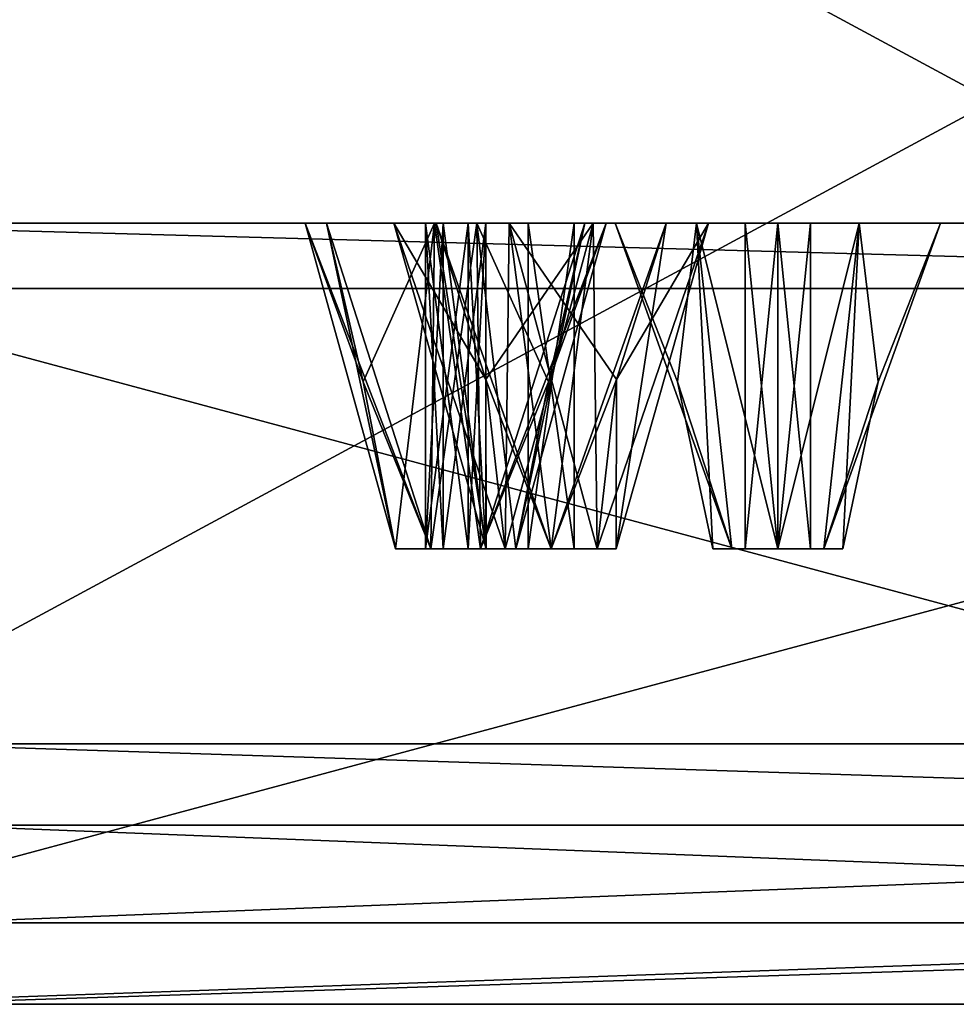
# Model space of a CAD drawing. Header units: millimetres. Extents: x -112 to 112, y -106 to 1587.
# Tile 151 of 158: x 53 to 68, y 1377 to 1392. Entities that reach past the tile are written whole.
import ezdxf

# ---------------------------------------------------------------- set-up
doc = ezdxf.new("R2010")
doc.units = ezdxf.units.MM
doc.header["$LTSCALE"] = 65.185185
for name, color, linetype in [('1348', 7, 'CONTINUOUS'), ('1349', 7, 'CONTINUOUS'), ('1350', 7, 'CONTINUOUS'), ('1351', 7, 'CONTINUOUS'), ('1352', 7, 'CONTINUOUS'), ('1353', 7, 'CONTINUOUS'), ('1355', 7, 'CONTINUOUS'), ('1356', 7, 'CONTINUOUS'), ('1357', 7, 'CONTINUOUS'), ('1362', 7, 'CONTINUOUS'), ('1363', 7, 'CONTINUOUS'), ('1364', 7, 'CONTINUOUS'), ('1365', 7, 'CONTINUOUS'), ('1366', 7, 'CONTINUOUS'), ('1367', 7, 'CONTINUOUS'), ('1453', 7, 'CONTINUOUS'), ('1454', 7, 'CONTINUOUS'), ('1455', 7, 'CONTINUOUS'), ('1456', 7, 'CONTINUOUS'), ('1457', 7, 'CONTINUOUS'), ('1493', 7, 'CONTINUOUS'), ('1494', 7, 'CONTINUOUS'), ('1495', 7, 'CONTINUOUS'), ('1496', 7, 'CONTINUOUS'), ('1497', 7, 'CONTINUOUS'), ('1708', 7, 'CONTINUOUS'), ('1709', 7, 'CONTINUOUS'), ('1710', 7, 'CONTINUOUS'), ('1711', 7, 'CONTINUOUS'), ('1712', 7, 'CONTINUOUS'), ('1713', 7, 'CONTINUOUS'), ('1714', 7, 'CONTINUOUS'), ('1715', 7, 'CONTINUOUS'), ('1716', 7, 'CONTINUOUS'), ('1717', 7, 'CONTINUOUS'), ('1718', 7, 'CONTINUOUS'), ('1719', 7, 'CONTINUOUS'), ('1720', 7, 'CONTINUOUS'), ('1721', 7, 'CONTINUOUS'), ('1722', 7, 'CONTINUOUS'), ('1757', 7, 'CONTINUOUS'), ('1758', 7, 'CONTINUOUS'), ('1834', 7, 'CONTINUOUS'), ('1835', 7, 'CONTINUOUS'), ('1836', 7, 'CONTINUOUS'), ('1837', 7, 'CONTINUOUS'), ('1838', 7, 'CONTINUOUS')]:
    doc.layers.add(name, color=color, linetype=linetype)

msp = doc.modelspace()

# ---------------------------------------------------------------- linework, layer by layer
at = {"layer": '1348', "linetype": 'CONTINUOUS'}
for points in [[(50, 1381.2, 386.603), (86.603, 1381.2, 350), (50, 1400.957, 386.603), (50, 1381.2, 386.603)], [(50, 1400.957, 386.603), (86.603, 1381.2, 350), (86.603, 1400.957, 350), (50, 1400.957, 386.603)]]:
    msp.add_3dface(points, dxfattribs=at)
at = {"layer": '1349', "linetype": 'CONTINUOUS'}
for points in [[(86.603, 1381.2, 350), (50, 1381.2, 386.603), (88.986, 1381.2, 351.371), (86.603, 1381.2, 350)], [(88.986, 1381.2, 351.371), (50, 1381.2, 386.603), (51.377, 1381.2, 388.983), (88.986, 1381.2, 351.371)], [(88.986, 1381.2, 248.629), (51.377, 1381.2, 211.017), (50, 1381.2, 213.397), (88.986, 1381.2, 248.629)], [(86.603, 1381.2, 250), (88.986, 1381.2, 248.629), (50, 1381.2, 213.397), (86.603, 1381.2, 250)]]:
    msp.add_3dface(points, dxfattribs=at)
at = {"layer": '1350', "linetype": 'CONTINUOUS'}
for points in [[(52, 1378.45, 390.067), (90.067, 1378.45, 352), (52, 1379.95, 390.067), (52, 1378.45, 390.067)], [(52, 1379.95, 390.067), (90.067, 1378.45, 352), (90.067, 1379.95, 352), (52, 1379.95, 390.067)]]:
    msp.add_3dface(points, dxfattribs=at)
at = {"layer": '1351', "linetype": 'CONTINUOUS'}
for points in [[(88.986, 1377.2, 351.371), (51.377, 1377.2, 388.983), (50.127, 1377.2, 386.818), (88.986, 1377.2, 351.371)], [(86.821, 1377.2, 350.121), (88.986, 1377.2, 351.371), (50.127, 1377.2, 386.818), (86.821, 1377.2, 350.121)], [(51.377, 1377.2, 211.017), (88.986, 1377.2, 248.629), (50.127, 1377.2, 213.182), (51.377, 1377.2, 211.017)], [(50.127, 1377.2, 213.182), (88.986, 1377.2, 248.629), (86.821, 1377.2, 249.879), (50.127, 1377.2, 213.182)]]:
    msp.add_3dface(points, dxfattribs=at)
at = {"layer": '1352', "linetype": 'CONTINUOUS'}
for points in [[(85.737, 1378.45, 349.5), (49.5, 1378.45, 385.737), (85.737, 1388.2, 349.5), (85.737, 1378.45, 349.5)], [(85.737, 1388.2, 349.5), (49.5, 1378.45, 385.737), (49.5, 1388.2, 385.737), (85.737, 1388.2, 349.5)]]:
    msp.add_3dface(points, dxfattribs=at)
at = {"layer": '1353', "linetype": 'CONTINUOUS'}
for points in [[(49.002, 1389.2, 215.131), (84.873, 1389.2, 251.004), (49.724, 1389.2, 225.583), (49.002, 1389.2, 215.131)], [(84.873, 1389.2, 348.996), (49.002, 1389.2, 384.869), (74.417, 1389.2, 349.724), (84.873, 1389.2, 348.996)], [(58.069, 1389.2, 326.396), (49.002, 1389.2, 384.869), (50.829, 1389.2, 372.174), (58.069, 1389.2, 326.396)], [(49.002, 1389.2, 384.869), (58.069, 1389.2, 326.396), (59.103, 1389.2, 362.165), (49.002, 1389.2, 384.869)], [(63.286, 1389.2, 363.286), (49.002, 1389.2, 384.869), (60.871, 1389.2, 363.933), (63.286, 1389.2, 363.286)], [(49.002, 1389.2, 384.869), (63.286, 1389.2, 363.286), (72.174, 1389.2, 350.829), (49.002, 1389.2, 384.869)], [(60.871, 1389.2, 363.933), (49.002, 1389.2, 384.869), (59.103, 1389.2, 362.165), (60.871, 1389.2, 363.933)], [(74.417, 1389.2, 349.724), (49.002, 1389.2, 384.869), (72.174, 1389.2, 350.829), (74.417, 1389.2, 349.724)], [(49.724, 1389.2, 225.583), (84.873, 1389.2, 251.004), (50.829, 1389.2, 227.826), (49.724, 1389.2, 225.583)], [(84.873, 1389.2, 251.004), (63.286, 1389.2, 236.714), (50.829, 1389.2, 227.826), (84.873, 1389.2, 251.004)], [(57.742, 1389.2, 323.918), (58.069, 1389.2, 326.396), (50.829, 1389.2, 372.174), (57.742, 1389.2, 323.918)], [(57.742, 1389.2, 276.082), (57.742, 1389.2, 323.918), (50.829, 1389.2, 372.174), (57.742, 1389.2, 276.082)], [(57.742, 1389.2, 276.082), (50.829, 1389.2, 372.174), (59.103, 1389.2, 237.835), (57.742, 1389.2, 276.082)], [(59.103, 1389.2, 237.835), (50.829, 1389.2, 372.174), (50.829, 1389.2, 227.826), (59.103, 1389.2, 237.835)], [(63.286, 1389.2, 236.714), (60.871, 1389.2, 236.067), (50.829, 1389.2, 227.826), (63.286, 1389.2, 236.714)], [(60.871, 1389.2, 236.067), (59.103, 1389.2, 237.835), (50.829, 1389.2, 227.826), (60.871, 1389.2, 236.067)], [(59.726, 1389.2, 322.396), (57.742, 1389.2, 323.918), (59.726, 1389.2, 277.604), (59.726, 1389.2, 322.396)], [(59.726, 1389.2, 277.604), (57.742, 1389.2, 323.918), (57.742, 1389.2, 276.082), (59.726, 1389.2, 277.604)], [(58.069, 1389.2, 273.604), (57.742, 1389.2, 276.082), (59.103, 1389.2, 237.835), (58.069, 1389.2, 273.604)], [(58.069, 1389.2, 326.396), (60.378, 1389.2, 327.353), (59.103, 1389.2, 362.165), (58.069, 1389.2, 326.396)], [(60.378, 1389.2, 272.647), (58.069, 1389.2, 273.604), (59.751, 1389.2, 240.249), (60.378, 1389.2, 272.647)], [(59.751, 1389.2, 240.249), (58.069, 1389.2, 273.604), (59.103, 1389.2, 237.835), (59.751, 1389.2, 240.249)], [(59.103, 1389.2, 362.165), (60.378, 1389.2, 327.353), (59.751, 1389.2, 359.751), (59.103, 1389.2, 362.165)], [(62.036, 1389.2, 323.353), (59.726, 1389.2, 322.396), (62.036, 1389.2, 276.647), (62.036, 1389.2, 323.353)], [(62.036, 1389.2, 276.647), (59.726, 1389.2, 322.396), (59.726, 1389.2, 277.604), (62.036, 1389.2, 276.647)], [(59.751, 1389.2, 359.751), (60.378, 1389.2, 327.353), (62.165, 1389.2, 359.103), (59.751, 1389.2, 359.751)], [(62.165, 1389.2, 240.897), (60.378, 1389.2, 272.647), (59.751, 1389.2, 240.249), (62.165, 1389.2, 240.897)], [(60.378, 1389.2, 327.353), (62.362, 1389.2, 325.831), (62.165, 1389.2, 359.103), (60.378, 1389.2, 327.353)], [(62.362, 1389.2, 274.169), (60.378, 1389.2, 272.647), (62.165, 1389.2, 240.897), (62.362, 1389.2, 274.169)], [(62.362, 1389.2, 325.831), (62.036, 1389.2, 323.353), (62.362, 1389.2, 274.169), (62.362, 1389.2, 325.831)], [(62.362, 1389.2, 274.169), (62.036, 1389.2, 323.353), (62.036, 1389.2, 276.647), (62.362, 1389.2, 274.169)], [(62.362, 1389.2, 325.831), (63.75, 1389.2, 302.165), (62.165, 1389.2, 359.103), (62.362, 1389.2, 325.831)], [(62.165, 1389.2, 359.103), (63.75, 1389.2, 302.165), (63.933, 1389.2, 360.871), (62.165, 1389.2, 359.103)], [(63.933, 1389.2, 239.129), (62.362, 1389.2, 274.169), (62.165, 1389.2, 240.897), (63.933, 1389.2, 239.129)], [(63.75, 1389.2, 302.165), (62.362, 1389.2, 325.831), (62.5, 1389.2, 300), (63.75, 1389.2, 302.165)], [(62.5, 1389.2, 300), (62.362, 1389.2, 325.831), (62.362, 1389.2, 274.169), (62.5, 1389.2, 300)], [(62.5, 1389.2, 300), (62.362, 1389.2, 274.169), (63.933, 1389.2, 239.129), (62.5, 1389.2, 300)], [(63.75, 1389.2, 297.835), (62.5, 1389.2, 300), (63.933, 1389.2, 239.129), (63.75, 1389.2, 297.835)], [(63.286, 1389.2, 236.714), (84.873, 1389.2, 251.004), (63.933, 1389.2, 239.129), (63.286, 1389.2, 236.714)], [(63.286, 1389.2, 363.286), (63.933, 1389.2, 360.871), (70.096, 1389.2, 349.44), (63.286, 1389.2, 363.286)], [(72.174, 1389.2, 350.829), (63.286, 1389.2, 363.286), (70.096, 1389.2, 349.44), (72.174, 1389.2, 350.829)], [(63.75, 1389.2, 302.165), (66.25, 1389.2, 302.165), (63.933, 1389.2, 360.871), (63.75, 1389.2, 302.165)], [(66.25, 1389.2, 297.835), (63.75, 1389.2, 297.835), (63.933, 1389.2, 239.129), (66.25, 1389.2, 297.835)], [(84.873, 1389.2, 251.004), (72.174, 1389.2, 249.171), (63.933, 1389.2, 239.129), (84.873, 1389.2, 251.004)], [(66.25, 1389.2, 302.165), (67.5, 1389.2, 300), (63.933, 1389.2, 360.871), (66.25, 1389.2, 302.165)], [(63.933, 1389.2, 360.871), (67.5, 1389.2, 300), (70.096, 1389.2, 349.44), (63.933, 1389.2, 360.871)], [(70.096, 1389.2, 250.56), (66.25, 1389.2, 297.835), (63.933, 1389.2, 239.129), (70.096, 1389.2, 250.56)], [(72.174, 1389.2, 249.171), (70.096, 1389.2, 250.56), (63.933, 1389.2, 239.129), (72.174, 1389.2, 249.171)], [(67.5, 1389.2, 300), (66.25, 1389.2, 297.835), (70.096, 1389.2, 250.56), (67.5, 1389.2, 300)], [(70.096, 1389.2, 349.44), (67.5, 1389.2, 300), (70.096, 1389.2, 250.56), (70.096, 1389.2, 349.44)]]:
    msp.add_3dface(points, dxfattribs=at)
at = {"layer": '1355', "linetype": 'CONTINUOUS'}
for points in [[(86.603, 1381.2, 250), (50, 1381.2, 213.397), (86.603, 1400.957, 250), (86.603, 1381.2, 250)], [(86.603, 1400.957, 250), (50, 1381.2, 213.397), (50, 1400.957, 213.397), (86.603, 1400.957, 250)]]:
    msp.add_3dface(points, dxfattribs=at)
at = {"layer": '1356', "linetype": 'CONTINUOUS'}
for points in [[(90.067, 1378.45, 248), (52, 1378.45, 209.933), (90.067, 1379.95, 248), (90.067, 1378.45, 248)], [(90.067, 1379.95, 248), (52, 1378.45, 209.933), (52, 1379.95, 209.933), (90.067, 1379.95, 248)]]:
    msp.add_3dface(points, dxfattribs=at)
at = {"layer": '1357', "linetype": 'CONTINUOUS'}
for points in [[(49.5, 1378.45, 214.263), (85.737, 1378.45, 250.5), (49.5, 1388.2, 214.263), (49.5, 1378.45, 214.263)], [(49.5, 1388.2, 214.263), (85.737, 1378.45, 250.5), (85.737, 1388.2, 250.5), (49.5, 1388.2, 214.263)]]:
    msp.add_3dface(points, dxfattribs=at)
at = {"layer": '1362', "linetype": 'CONTINUOUS'}
for points in [[(88.986, 1381.2, 351.371), (51.377, 1381.2, 388.983), (90.067, 1379.95, 352), (88.986, 1381.2, 351.371)], [(51.377, 1381.2, 388.983), (52, 1379.95, 390.067), (90.067, 1379.95, 352), (51.377, 1381.2, 388.983)]]:
    msp.add_3dface(points, dxfattribs=at)
at = {"layer": '1363', "linetype": 'CONTINUOUS'}
for points in [[(51.377, 1381.2, 211.017), (88.986, 1381.2, 248.629), (90.067, 1379.95, 248), (51.377, 1381.2, 211.017)], [(51.377, 1381.2, 211.017), (90.067, 1379.95, 248), (52, 1379.95, 209.933), (51.377, 1381.2, 211.017)]]:
    msp.add_3dface(points, dxfattribs=at)
at = {"layer": '1364', "linetype": 'CONTINUOUS'}
for points in [[(90.067, 1378.45, 352), (52, 1378.45, 390.067), (51.377, 1377.2, 388.983), (90.067, 1378.45, 352)], [(90.067, 1378.45, 352), (51.377, 1377.2, 388.983), (88.986, 1377.2, 351.371), (90.067, 1378.45, 352)]]:
    msp.add_3dface(points, dxfattribs=at)
at = {"layer": '1365', "linetype": 'CONTINUOUS'}
for points in [[(88.986, 1377.2, 248.629), (51.377, 1377.2, 211.017), (90.067, 1378.45, 248), (88.986, 1377.2, 248.629)], [(51.377, 1377.2, 211.017), (52, 1378.45, 209.933), (90.067, 1378.45, 248), (51.377, 1377.2, 211.017)]]:
    msp.add_3dface(points, dxfattribs=at)
at = {"layer": '1366', "linetype": 'CONTINUOUS'}
for points in [[(50.127, 1377.2, 386.818), (49.5, 1378.45, 385.737), (85.737, 1378.45, 349.5), (50.127, 1377.2, 386.818)], [(86.821, 1377.2, 350.121), (50.127, 1377.2, 386.818), (85.737, 1378.45, 349.5), (86.821, 1377.2, 350.121)]]:
    msp.add_3dface(points, dxfattribs=at)
at = {"layer": '1367', "linetype": 'CONTINUOUS'}
for points in [[(50.127, 1377.2, 213.182), (85.737, 1378.45, 250.5), (49.5, 1378.45, 214.263), (50.127, 1377.2, 213.182)], [(50.127, 1377.2, 213.182), (86.821, 1377.2, 249.879), (85.737, 1378.45, 250.5), (50.127, 1377.2, 213.182)]]:
    msp.add_3dface(points, dxfattribs=at)
at = {"layer": '1453', "linetype": 'CONTINUOUS'}
for points in [[(59.751, 1389.2, 359.751), (62.165, 1389.2, 359.103), (60.516, 1386.8, 360.516), (59.751, 1389.2, 359.751)], [(60.516, 1386.8, 360.516), (62.165, 1389.2, 359.103), (60.811, 1384.2, 360.811), (60.516, 1386.8, 360.516)], [(60.811, 1384.2, 360.811), (62.165, 1389.2, 359.103), (61.518, 1384.2, 360.518), (60.811, 1384.2, 360.811)], [(61.518, 1384.2, 360.518), (62.165, 1389.2, 359.103), (62.225, 1384.2, 360.811), (61.518, 1384.2, 360.518)], [(62.165, 1389.2, 359.103), (63.933, 1389.2, 360.871), (62.225, 1384.2, 360.811), (62.165, 1389.2, 359.103)], [(62.225, 1384.2, 360.811), (63.933, 1389.2, 360.871), (62.518, 1384.2, 361.518), (62.225, 1384.2, 360.811)], [(63.933, 1389.2, 360.871), (63.286, 1389.2, 363.286), (62.518, 1384.2, 361.518), (63.933, 1389.2, 360.871)], [(62.518, 1384.2, 361.518), (63.286, 1389.2, 363.286), (62.521, 1386.8, 362.521), (62.518, 1384.2, 361.518)], [(62.225, 1384.2, 362.225), (62.518, 1384.2, 361.518), (62.521, 1386.8, 362.521), (62.225, 1384.2, 362.225)]]:
    msp.add_3dface(points, dxfattribs=at)
at = {"layer": '1454', "linetype": 'CONTINUOUS'}
for points in [[(60.518, 1384.2, 361.518), (60.811, 1384.2, 360.811), (61.165, 1384.2, 361.872), (60.518, 1384.2, 361.518)], [(60.811, 1384.2, 362.225), (60.518, 1384.2, 361.518), (61.518, 1384.2, 362.518), (60.811, 1384.2, 362.225)], [(61.518, 1384.2, 362.518), (60.518, 1384.2, 361.518), (61.165, 1384.2, 361.872), (61.518, 1384.2, 362.518)], [(60.811, 1384.2, 360.811), (61.518, 1384.2, 360.518), (61.165, 1384.2, 361.165), (60.811, 1384.2, 360.811)], [(61.165, 1384.2, 361.872), (60.811, 1384.2, 360.811), (61.165, 1384.2, 361.165), (61.165, 1384.2, 361.872)], [(61.165, 1384.2, 361.165), (61.518, 1384.2, 360.518), (61.872, 1384.2, 361.165), (61.165, 1384.2, 361.165)], [(61.872, 1384.2, 361.872), (61.518, 1384.2, 362.518), (61.165, 1384.2, 361.872), (61.872, 1384.2, 361.872)], [(61.518, 1384.2, 360.518), (62.225, 1384.2, 360.811), (62.518, 1384.2, 361.518), (61.518, 1384.2, 360.518)], [(61.518, 1384.2, 360.518), (62.518, 1384.2, 361.518), (61.872, 1384.2, 361.165), (61.518, 1384.2, 360.518)], [(62.225, 1384.2, 362.225), (61.518, 1384.2, 362.518), (61.872, 1384.2, 361.872), (62.225, 1384.2, 362.225)], [(62.518, 1384.2, 361.518), (62.225, 1384.2, 362.225), (61.872, 1384.2, 361.165), (62.518, 1384.2, 361.518)], [(62.225, 1384.2, 362.225), (61.872, 1384.2, 361.872), (61.872, 1384.2, 361.165), (62.225, 1384.2, 362.225)]]:
    msp.add_3dface(points, dxfattribs=at)
at = {"layer": '1455', "linetype": 'CONTINUOUS'}
for points in [[(61.165, 1384.2, 361.165), (61.872, 1384.2, 361.165), (61.165, 1389.2, 361.165), (61.165, 1384.2, 361.165)], [(61.165, 1389.2, 361.165), (61.872, 1384.2, 361.165), (61.872, 1389.2, 361.165), (61.165, 1389.2, 361.165)], [(61.872, 1384.2, 361.165), (61.872, 1384.2, 361.872), (61.872, 1389.2, 361.165), (61.872, 1384.2, 361.165)], [(61.872, 1384.2, 361.872), (61.872, 1389.2, 361.872), (61.872, 1389.2, 361.165), (61.872, 1384.2, 361.872)]]:
    msp.add_3dface(points, dxfattribs=at)
at = {"layer": '1456', "linetype": 'CONTINUOUS'}
for points in [[(60.871, 1389.2, 363.933), (59.103, 1389.2, 362.165), (60.811, 1384.2, 362.225), (60.871, 1389.2, 363.933)], [(59.103, 1389.2, 362.165), (59.751, 1389.2, 359.751), (60.518, 1384.2, 361.518), (59.103, 1389.2, 362.165)], [(59.103, 1389.2, 362.165), (60.518, 1384.2, 361.518), (60.811, 1384.2, 362.225), (59.103, 1389.2, 362.165)], [(59.751, 1389.2, 359.751), (60.516, 1386.8, 360.516), (60.518, 1384.2, 361.518), (59.751, 1389.2, 359.751)], [(60.871, 1389.2, 363.933), (60.811, 1384.2, 362.225), (61.518, 1384.2, 362.518), (60.871, 1389.2, 363.933)], [(63.286, 1389.2, 363.286), (60.871, 1389.2, 363.933), (62.521, 1386.8, 362.521), (63.286, 1389.2, 363.286)], [(60.871, 1389.2, 363.933), (62.225, 1384.2, 362.225), (62.521, 1386.8, 362.521), (60.871, 1389.2, 363.933)], [(62.225, 1384.2, 362.225), (60.871, 1389.2, 363.933), (61.518, 1384.2, 362.518), (62.225, 1384.2, 362.225)], [(60.516, 1386.8, 360.516), (60.811, 1384.2, 360.811), (60.518, 1384.2, 361.518), (60.516, 1386.8, 360.516)]]:
    msp.add_3dface(points, dxfattribs=at)
at = {"layer": '1457', "linetype": 'CONTINUOUS'}
for points in [[(61.872, 1384.2, 361.872), (61.165, 1384.2, 361.872), (61.872, 1389.2, 361.872), (61.872, 1384.2, 361.872)], [(61.165, 1384.2, 361.872), (61.165, 1384.2, 361.165), (61.165, 1389.2, 361.872), (61.165, 1384.2, 361.872)], [(61.872, 1389.2, 361.872), (61.165, 1384.2, 361.872), (61.165, 1389.2, 361.872), (61.872, 1389.2, 361.872)], [(61.165, 1384.2, 361.165), (61.165, 1389.2, 361.165), (61.165, 1389.2, 361.872), (61.165, 1384.2, 361.165)]]:
    msp.add_3dface(points, dxfattribs=at)
at = {"layer": '1493', "linetype": 'CONTINUOUS'}
for points in [[(59.751, 1389.2, 240.249), (59.103, 1389.2, 237.835), (60.516, 1386.8, 239.484), (59.751, 1389.2, 240.249)], [(59.103, 1389.2, 237.835), (60.871, 1389.2, 236.067), (60.811, 1384.2, 237.775), (59.103, 1389.2, 237.835)], [(60.516, 1386.8, 239.484), (59.103, 1389.2, 237.835), (60.811, 1384.2, 239.189), (60.516, 1386.8, 239.484)], [(60.811, 1384.2, 239.189), (59.103, 1389.2, 237.835), (60.518, 1384.2, 238.482), (60.811, 1384.2, 239.189)], [(60.518, 1384.2, 238.482), (59.103, 1389.2, 237.835), (60.811, 1384.2, 237.775), (60.518, 1384.2, 238.482)], [(60.811, 1384.2, 237.775), (60.871, 1389.2, 236.067), (61.518, 1384.2, 237.482), (60.811, 1384.2, 237.775)], [(60.871, 1389.2, 236.067), (63.286, 1389.2, 236.714), (61.518, 1384.2, 237.482), (60.871, 1389.2, 236.067)], [(61.518, 1384.2, 237.482), (63.286, 1389.2, 236.714), (62.521, 1386.8, 237.479), (61.518, 1384.2, 237.482)], [(62.225, 1384.2, 237.775), (61.518, 1384.2, 237.482), (62.521, 1386.8, 237.479), (62.225, 1384.2, 237.775)]]:
    msp.add_3dface(points, dxfattribs=at)
at = {"layer": '1494', "linetype": 'CONTINUOUS'}
for points in [[(60.811, 1384.2, 239.189), (60.518, 1384.2, 238.482), (61.165, 1384.2, 238.835), (60.811, 1384.2, 239.189)], [(60.518, 1384.2, 238.482), (60.811, 1384.2, 237.775), (61.518, 1384.2, 237.482), (60.518, 1384.2, 238.482)], [(60.518, 1384.2, 238.482), (61.518, 1384.2, 237.482), (61.165, 1384.2, 238.128), (60.518, 1384.2, 238.482)], [(61.165, 1384.2, 238.835), (60.518, 1384.2, 238.482), (61.165, 1384.2, 238.128), (61.165, 1384.2, 238.835)], [(61.518, 1384.2, 239.482), (60.811, 1384.2, 239.189), (61.872, 1384.2, 238.835), (61.518, 1384.2, 239.482)], [(61.872, 1384.2, 238.835), (60.811, 1384.2, 239.189), (61.165, 1384.2, 238.835), (61.872, 1384.2, 238.835)], [(61.518, 1384.2, 237.482), (62.225, 1384.2, 237.775), (61.165, 1384.2, 238.128), (61.518, 1384.2, 237.482)], [(62.225, 1384.2, 237.775), (61.872, 1384.2, 238.128), (61.165, 1384.2, 238.128), (62.225, 1384.2, 237.775)], [(62.225, 1384.2, 239.189), (61.518, 1384.2, 239.482), (62.518, 1384.2, 238.482), (62.225, 1384.2, 239.189)], [(62.518, 1384.2, 238.482), (61.518, 1384.2, 239.482), (61.872, 1384.2, 238.835), (62.518, 1384.2, 238.482)], [(62.225, 1384.2, 237.775), (62.518, 1384.2, 238.482), (61.872, 1384.2, 238.128), (62.225, 1384.2, 237.775)], [(61.872, 1384.2, 238.128), (62.518, 1384.2, 238.482), (61.872, 1384.2, 238.835), (61.872, 1384.2, 238.128)]]:
    msp.add_3dface(points, dxfattribs=at)
at = {"layer": '1495', "linetype": 'CONTINUOUS'}
for points in [[(61.165, 1384.2, 238.128), (61.872, 1384.2, 238.128), (61.165, 1389.2, 238.128), (61.165, 1384.2, 238.128)], [(61.872, 1384.2, 238.128), (61.872, 1389.2, 238.128), (61.165, 1389.2, 238.128), (61.872, 1384.2, 238.128)], [(61.165, 1384.2, 238.835), (61.165, 1384.2, 238.128), (61.165, 1389.2, 238.835), (61.165, 1384.2, 238.835)], [(61.165, 1389.2, 238.835), (61.165, 1384.2, 238.128), (61.165, 1389.2, 238.128), (61.165, 1389.2, 238.835)]]:
    msp.add_3dface(points, dxfattribs=at)
at = {"layer": '1496', "linetype": 'CONTINUOUS'}
for points in [[(62.165, 1389.2, 240.897), (59.751, 1389.2, 240.249), (61.518, 1384.2, 239.482), (62.165, 1389.2, 240.897)], [(59.751, 1389.2, 240.249), (60.516, 1386.8, 239.484), (61.518, 1384.2, 239.482), (59.751, 1389.2, 240.249)], [(62.165, 1389.2, 240.897), (61.518, 1384.2, 239.482), (62.225, 1384.2, 239.189), (62.165, 1389.2, 240.897)], [(63.933, 1389.2, 239.129), (62.165, 1389.2, 240.897), (62.225, 1384.2, 239.189), (63.933, 1389.2, 239.129)], [(63.933, 1389.2, 239.129), (62.225, 1384.2, 237.775), (62.521, 1386.8, 237.479), (63.933, 1389.2, 239.129)], [(62.225, 1384.2, 237.775), (63.933, 1389.2, 239.129), (62.518, 1384.2, 238.482), (62.225, 1384.2, 237.775)], [(63.933, 1389.2, 239.129), (62.225, 1384.2, 239.189), (62.518, 1384.2, 238.482), (63.933, 1389.2, 239.129)], [(63.286, 1389.2, 236.714), (63.933, 1389.2, 239.129), (62.521, 1386.8, 237.479), (63.286, 1389.2, 236.714)], [(60.516, 1386.8, 239.484), (60.811, 1384.2, 239.189), (61.518, 1384.2, 239.482), (60.516, 1386.8, 239.484)]]:
    msp.add_3dface(points, dxfattribs=at)
at = {"layer": '1497', "linetype": 'CONTINUOUS'}
for points in [[(61.872, 1384.2, 238.835), (61.165, 1384.2, 238.835), (61.872, 1389.2, 238.835), (61.872, 1384.2, 238.835)], [(61.165, 1384.2, 238.835), (61.165, 1389.2, 238.835), (61.872, 1389.2, 238.835), (61.165, 1384.2, 238.835)], [(61.872, 1384.2, 238.128), (61.872, 1384.2, 238.835), (61.872, 1389.2, 238.128), (61.872, 1384.2, 238.128)], [(61.872, 1389.2, 238.128), (61.872, 1384.2, 238.835), (61.872, 1389.2, 238.835), (61.872, 1389.2, 238.128)]]:
    msp.add_3dface(points, dxfattribs=at)
at = {"layer": '1708', "linetype": 'CONTINUOUS'}
for points in [[(57.742, 1389.2, 323.918), (59.726, 1389.2, 322.396), (58.629, 1386.763, 324.285), (57.742, 1389.2, 323.918)], [(58.629, 1386.763, 324.285), (59.726, 1389.2, 322.396), (59.128, 1384.2, 324.492), (58.629, 1386.763, 324.285)], [(59.128, 1384.2, 324.492), (59.726, 1389.2, 322.396), (59.669, 1384.2, 323.951), (59.128, 1384.2, 324.492)], [(59.669, 1384.2, 323.951), (59.726, 1389.2, 322.396), (60.435, 1384.2, 323.951), (59.669, 1384.2, 323.951)], [(59.726, 1389.2, 322.396), (62.036, 1389.2, 323.353), (60.435, 1384.2, 323.951), (59.726, 1389.2, 322.396)], [(60.435, 1384.2, 323.951), (62.036, 1389.2, 323.353), (60.976, 1384.2, 324.492), (60.435, 1384.2, 323.951)], [(62.036, 1389.2, 323.353), (62.362, 1389.2, 325.831), (60.976, 1384.2, 324.492), (62.036, 1389.2, 323.353)], [(60.976, 1384.2, 324.492), (62.362, 1389.2, 325.831), (61.475, 1386.763, 325.464), (60.976, 1384.2, 324.492)], [(60.976, 1384.2, 325.257), (60.976, 1384.2, 324.492), (61.475, 1386.763, 325.464), (60.976, 1384.2, 325.257)]]:
    msp.add_3dface(points, dxfattribs=at)
at = {"layer": '1709', "linetype": 'CONTINUOUS'}
for points in [[(59.128, 1384.2, 324.492), (59.669, 1384.2, 323.951), (59.59, 1384.2, 324.683), (59.128, 1384.2, 324.492)], [(59.128, 1384.2, 325.257), (59.128, 1384.2, 324.492), (59.861, 1384.2, 325.336), (59.128, 1384.2, 325.257)], [(59.861, 1384.2, 325.336), (59.128, 1384.2, 324.492), (59.59, 1384.2, 324.683), (59.861, 1384.2, 325.336)], [(59.669, 1384.2, 325.798), (59.128, 1384.2, 325.257), (60.435, 1384.2, 325.798), (59.669, 1384.2, 325.798)], [(60.435, 1384.2, 325.798), (59.128, 1384.2, 325.257), (59.861, 1384.2, 325.336), (60.435, 1384.2, 325.798)], [(59.59, 1384.2, 324.683), (59.669, 1384.2, 323.951), (60.244, 1384.2, 324.412), (59.59, 1384.2, 324.683)], [(59.669, 1384.2, 323.951), (60.435, 1384.2, 323.951), (60.976, 1384.2, 324.492), (59.669, 1384.2, 323.951)], [(59.669, 1384.2, 323.951), (60.976, 1384.2, 324.492), (60.244, 1384.2, 324.412), (59.669, 1384.2, 323.951)], [(60.514, 1384.2, 325.066), (60.435, 1384.2, 325.798), (59.861, 1384.2, 325.336), (60.514, 1384.2, 325.066)], [(60.976, 1384.2, 324.492), (60.976, 1384.2, 325.257), (60.244, 1384.2, 324.412), (60.976, 1384.2, 324.492)], [(60.976, 1384.2, 325.257), (60.514, 1384.2, 325.066), (60.244, 1384.2, 324.412), (60.976, 1384.2, 325.257)], [(60.976, 1384.2, 325.257), (60.435, 1384.2, 325.798), (60.514, 1384.2, 325.066), (60.976, 1384.2, 325.257)]]:
    msp.add_3dface(points, dxfattribs=at)
at = {"layer": '1710', "linetype": 'CONTINUOUS'}
for points in [[(59.59, 1384.2, 324.683), (60.244, 1384.2, 324.412), (59.59, 1389.2, 324.683), (59.59, 1384.2, 324.683)], [(59.59, 1389.2, 324.683), (60.244, 1384.2, 324.412), (60.244, 1389.2, 324.412), (59.59, 1389.2, 324.683)], [(60.244, 1384.2, 324.412), (60.514, 1384.2, 325.066), (60.244, 1389.2, 324.412), (60.244, 1384.2, 324.412)], [(60.514, 1384.2, 325.066), (60.514, 1389.2, 325.066), (60.244, 1389.2, 324.412), (60.514, 1384.2, 325.066)]]:
    msp.add_3dface(points, dxfattribs=at)
at = {"layer": '1711', "linetype": 'CONTINUOUS'}
for points in [[(58.069, 1389.2, 326.396), (57.742, 1389.2, 323.918), (59.128, 1384.2, 325.257), (58.069, 1389.2, 326.396)], [(57.742, 1389.2, 323.918), (58.629, 1386.763, 324.285), (59.128, 1384.2, 325.257), (57.742, 1389.2, 323.918)], [(60.378, 1389.2, 327.353), (58.069, 1389.2, 326.396), (59.669, 1384.2, 325.798), (60.378, 1389.2, 327.353)], [(58.069, 1389.2, 326.396), (59.128, 1384.2, 325.257), (59.669, 1384.2, 325.798), (58.069, 1389.2, 326.396)], [(60.378, 1389.2, 327.353), (59.669, 1384.2, 325.798), (60.435, 1384.2, 325.798), (60.378, 1389.2, 327.353)], [(62.362, 1389.2, 325.831), (60.378, 1389.2, 327.353), (61.475, 1386.763, 325.464), (62.362, 1389.2, 325.831)], [(60.378, 1389.2, 327.353), (60.976, 1384.2, 325.257), (61.475, 1386.763, 325.464), (60.378, 1389.2, 327.353)], [(60.976, 1384.2, 325.257), (60.378, 1389.2, 327.353), (60.435, 1384.2, 325.798), (60.976, 1384.2, 325.257)], [(58.629, 1386.763, 324.285), (59.128, 1384.2, 324.492), (59.128, 1384.2, 325.257), (58.629, 1386.763, 324.285)]]:
    msp.add_3dface(points, dxfattribs=at)
at = {"layer": '1712', "linetype": 'CONTINUOUS'}
for points in [[(59.861, 1384.2, 325.336), (59.59, 1384.2, 324.683), (59.861, 1389.2, 325.336), (59.861, 1384.2, 325.336)], [(59.59, 1384.2, 324.683), (59.59, 1389.2, 324.683), (59.861, 1389.2, 325.336), (59.59, 1384.2, 324.683)], [(60.514, 1384.2, 325.066), (59.861, 1384.2, 325.336), (60.514, 1389.2, 325.066), (60.514, 1384.2, 325.066)], [(60.514, 1389.2, 325.066), (59.861, 1384.2, 325.336), (59.861, 1389.2, 325.336), (60.514, 1389.2, 325.066)]]:
    msp.add_3dface(points, dxfattribs=at)
at = {"layer": '1713', "linetype": 'CONTINUOUS'}
for points in [[(62.5, 1389.2, 300), (63.75, 1389.2, 297.835), (63.46, 1386.763, 300), (62.5, 1389.2, 300)], [(63.46, 1386.763, 300), (63.75, 1389.2, 297.835), (64, 1384.2, 300), (63.46, 1386.763, 300)], [(63.75, 1389.2, 297.835), (66.25, 1389.2, 297.835), (65, 1384.2, 299), (63.75, 1389.2, 297.835)], [(64, 1384.2, 300), (63.75, 1389.2, 297.835), (64.293, 1384.2, 299.293), (64, 1384.2, 300)], [(64.293, 1384.2, 299.293), (63.75, 1389.2, 297.835), (65, 1384.2, 299), (64.293, 1384.2, 299.293)], [(65, 1384.2, 299), (66.25, 1389.2, 297.835), (65.707, 1384.2, 299.293), (65, 1384.2, 299)], [(66.25, 1389.2, 297.835), (67.5, 1389.2, 300), (65.707, 1384.2, 299.293), (66.25, 1389.2, 297.835)], [(65.707, 1384.2, 299.293), (67.5, 1389.2, 300), (66.54, 1386.763, 300), (65.707, 1384.2, 299.293)], [(66, 1384.2, 300), (65.707, 1384.2, 299.293), (66.54, 1386.763, 300), (66, 1384.2, 300)]]:
    msp.add_3dface(points, dxfattribs=at)
at = {"layer": '1714', "linetype": 'CONTINUOUS'}
for points in [[(64, 1384.2, 300), (64.293, 1384.2, 299.293), (64.5, 1384.2, 300), (64, 1384.2, 300)], [(64.293, 1384.2, 300.707), (64, 1384.2, 300), (65, 1384.2, 300.5), (64.293, 1384.2, 300.707)], [(65, 1384.2, 300.5), (64, 1384.2, 300), (64.5, 1384.2, 300), (65, 1384.2, 300.5)], [(64.293, 1384.2, 299.293), (65, 1384.2, 299), (65.707, 1384.2, 299.293), (64.293, 1384.2, 299.293)], [(64.293, 1384.2, 299.293), (65.707, 1384.2, 299.293), (65, 1384.2, 299.5), (64.293, 1384.2, 299.293)], [(64.5, 1384.2, 300), (64.293, 1384.2, 299.293), (65, 1384.2, 299.5), (64.5, 1384.2, 300)], [(65, 1384.2, 301), (64.293, 1384.2, 300.707), (65.707, 1384.2, 300.707), (65, 1384.2, 301)], [(65.707, 1384.2, 300.707), (64.293, 1384.2, 300.707), (65, 1384.2, 300.5), (65.707, 1384.2, 300.707)], [(65.707, 1384.2, 299.293), (66, 1384.2, 300), (65, 1384.2, 299.5), (65.707, 1384.2, 299.293)], [(66, 1384.2, 300), (65.5, 1384.2, 300), (65, 1384.2, 299.5), (66, 1384.2, 300)], [(65.5, 1384.2, 300), (65.707, 1384.2, 300.707), (65, 1384.2, 300.5), (65.5, 1384.2, 300)], [(66, 1384.2, 300), (65.707, 1384.2, 300.707), (65.5, 1384.2, 300), (66, 1384.2, 300)]]:
    msp.add_3dface(points, dxfattribs=at)
at = {"layer": '1715', "linetype": 'CONTINUOUS'}
for points in [[(64.5, 1384.2, 300), (65, 1384.2, 299.5), (64.5, 1389.2, 300), (64.5, 1384.2, 300)], [(64.5, 1389.2, 300), (65, 1384.2, 299.5), (65, 1389.2, 299.5), (64.5, 1389.2, 300)], [(65, 1384.2, 299.5), (65.5, 1384.2, 300), (65, 1389.2, 299.5), (65, 1384.2, 299.5)], [(65.5, 1384.2, 300), (65.5, 1389.2, 300), (65, 1389.2, 299.5), (65.5, 1384.2, 300)]]:
    msp.add_3dface(points, dxfattribs=at)
at = {"layer": '1716', "linetype": 'CONTINUOUS'}
for points in [[(63.75, 1389.2, 302.165), (62.5, 1389.2, 300), (64.293, 1384.2, 300.707), (63.75, 1389.2, 302.165)], [(62.5, 1389.2, 300), (63.46, 1386.763, 300), (64.293, 1384.2, 300.707), (62.5, 1389.2, 300)], [(66.25, 1389.2, 302.165), (63.75, 1389.2, 302.165), (65, 1384.2, 301), (66.25, 1389.2, 302.165)], [(63.75, 1389.2, 302.165), (64.293, 1384.2, 300.707), (65, 1384.2, 301), (63.75, 1389.2, 302.165)], [(66.25, 1389.2, 302.165), (65, 1384.2, 301), (65.707, 1384.2, 300.707), (66.25, 1389.2, 302.165)], [(66, 1384.2, 300), (66.25, 1389.2, 302.165), (65.707, 1384.2, 300.707), (66, 1384.2, 300)], [(66.25, 1389.2, 302.165), (66, 1384.2, 300), (66.54, 1386.763, 300), (66.25, 1389.2, 302.165)], [(67.5, 1389.2, 300), (66.25, 1389.2, 302.165), (66.54, 1386.763, 300), (67.5, 1389.2, 300)], [(63.46, 1386.763, 300), (64, 1384.2, 300), (64.293, 1384.2, 300.707), (63.46, 1386.763, 300)]]:
    msp.add_3dface(points, dxfattribs=at)
at = {"layer": '1717', "linetype": 'CONTINUOUS'}
for points in [[(65, 1384.2, 300.5), (64.5, 1384.2, 300), (65, 1389.2, 300.5), (65, 1384.2, 300.5)], [(64.5, 1384.2, 300), (64.5, 1389.2, 300), (65, 1389.2, 300.5), (64.5, 1384.2, 300)], [(65.5, 1384.2, 300), (65, 1384.2, 300.5), (65.5, 1389.2, 300), (65.5, 1384.2, 300)], [(65.5, 1389.2, 300), (65, 1384.2, 300.5), (65, 1389.2, 300.5), (65.5, 1389.2, 300)]]:
    msp.add_3dface(points, dxfattribs=at)
at = {"layer": '1718', "linetype": 'CONTINUOUS'}
for points in [[(57.742, 1389.2, 276.082), (58.069, 1389.2, 273.604), (58.629, 1386.763, 275.715), (57.742, 1389.2, 276.082)], [(58.069, 1389.2, 273.604), (60.378, 1389.2, 272.647), (59.669, 1384.2, 274.202), (58.069, 1389.2, 273.604)], [(58.629, 1386.763, 275.715), (58.069, 1389.2, 273.604), (59.128, 1384.2, 275.508), (58.629, 1386.763, 275.715)], [(59.128, 1384.2, 275.508), (58.069, 1389.2, 273.604), (59.128, 1384.2, 274.743), (59.128, 1384.2, 275.508)], [(59.128, 1384.2, 274.743), (58.069, 1389.2, 273.604), (59.669, 1384.2, 274.202), (59.128, 1384.2, 274.743)], [(59.669, 1384.2, 274.202), (60.378, 1389.2, 272.647), (60.435, 1384.2, 274.202), (59.669, 1384.2, 274.202)], [(60.378, 1389.2, 272.647), (62.362, 1389.2, 274.169), (60.435, 1384.2, 274.202), (60.378, 1389.2, 272.647)], [(60.435, 1384.2, 274.202), (62.362, 1389.2, 274.169), (61.475, 1386.763, 274.536), (60.435, 1384.2, 274.202)], [(60.976, 1384.2, 274.743), (60.435, 1384.2, 274.202), (61.475, 1386.763, 274.536), (60.976, 1384.2, 274.743)]]:
    msp.add_3dface(points, dxfattribs=at)
at = {"layer": '1719', "linetype": 'CONTINUOUS'}
for points in [[(59.128, 1384.2, 275.508), (59.128, 1384.2, 274.743), (59.59, 1384.2, 275.317), (59.128, 1384.2, 275.508)], [(59.669, 1384.2, 276.049), (59.128, 1384.2, 275.508), (60.244, 1384.2, 275.588), (59.669, 1384.2, 276.049)], [(60.244, 1384.2, 275.588), (59.128, 1384.2, 275.508), (59.59, 1384.2, 275.317), (60.244, 1384.2, 275.588)], [(59.128, 1384.2, 274.743), (59.669, 1384.2, 274.202), (60.435, 1384.2, 274.202), (59.128, 1384.2, 274.743)], [(59.128, 1384.2, 274.743), (60.435, 1384.2, 274.202), (59.861, 1384.2, 274.664), (59.128, 1384.2, 274.743)], [(59.59, 1384.2, 275.317), (59.128, 1384.2, 274.743), (59.861, 1384.2, 274.664), (59.59, 1384.2, 275.317)], [(60.435, 1384.2, 276.049), (59.669, 1384.2, 276.049), (60.976, 1384.2, 275.508), (60.435, 1384.2, 276.049)], [(60.976, 1384.2, 275.508), (59.669, 1384.2, 276.049), (60.244, 1384.2, 275.588), (60.976, 1384.2, 275.508)], [(60.435, 1384.2, 274.202), (60.976, 1384.2, 274.743), (59.861, 1384.2, 274.664), (60.435, 1384.2, 274.202)], [(60.976, 1384.2, 274.743), (60.514, 1384.2, 274.934), (59.861, 1384.2, 274.664), (60.976, 1384.2, 274.743)], [(60.514, 1384.2, 274.934), (60.976, 1384.2, 275.508), (60.244, 1384.2, 275.588), (60.514, 1384.2, 274.934)], [(60.976, 1384.2, 274.743), (60.976, 1384.2, 275.508), (60.514, 1384.2, 274.934), (60.976, 1384.2, 274.743)]]:
    msp.add_3dface(points, dxfattribs=at)
at = {"layer": '1720', "linetype": 'CONTINUOUS'}
for points in [[(59.59, 1384.2, 275.317), (59.861, 1384.2, 274.664), (59.59, 1389.2, 275.317), (59.59, 1384.2, 275.317)], [(59.59, 1389.2, 275.317), (59.861, 1384.2, 274.664), (59.861, 1389.2, 274.664), (59.59, 1389.2, 275.317)], [(59.861, 1384.2, 274.664), (60.514, 1384.2, 274.934), (59.861, 1389.2, 274.664), (59.861, 1384.2, 274.664)], [(60.514, 1384.2, 274.934), (60.514, 1389.2, 274.934), (59.861, 1389.2, 274.664), (60.514, 1384.2, 274.934)]]:
    msp.add_3dface(points, dxfattribs=at)
at = {"layer": '1721', "linetype": 'CONTINUOUS'}
for points in [[(59.726, 1389.2, 277.604), (57.742, 1389.2, 276.082), (59.669, 1384.2, 276.049), (59.726, 1389.2, 277.604)], [(57.742, 1389.2, 276.082), (58.629, 1386.763, 275.715), (59.669, 1384.2, 276.049), (57.742, 1389.2, 276.082)], [(59.726, 1389.2, 277.604), (59.669, 1384.2, 276.049), (60.435, 1384.2, 276.049), (59.726, 1389.2, 277.604)], [(62.036, 1389.2, 276.647), (59.726, 1389.2, 277.604), (60.435, 1384.2, 276.049), (62.036, 1389.2, 276.647)], [(62.036, 1389.2, 276.647), (60.435, 1384.2, 276.049), (60.976, 1384.2, 275.508), (62.036, 1389.2, 276.647)], [(62.036, 1389.2, 276.647), (60.976, 1384.2, 274.743), (61.475, 1386.763, 274.536), (62.036, 1389.2, 276.647)], [(60.976, 1384.2, 274.743), (62.036, 1389.2, 276.647), (60.976, 1384.2, 275.508), (60.976, 1384.2, 274.743)], [(62.362, 1389.2, 274.169), (62.036, 1389.2, 276.647), (61.475, 1386.763, 274.536), (62.362, 1389.2, 274.169)], [(58.629, 1386.763, 275.715), (59.128, 1384.2, 275.508), (59.669, 1384.2, 276.049), (58.629, 1386.763, 275.715)]]:
    msp.add_3dface(points, dxfattribs=at)
at = {"layer": '1722', "linetype": 'CONTINUOUS'}
for points in [[(60.244, 1384.2, 275.588), (59.59, 1384.2, 275.317), (60.244, 1389.2, 275.588), (60.244, 1384.2, 275.588)], [(59.59, 1384.2, 275.317), (59.59, 1389.2, 275.317), (60.244, 1389.2, 275.588), (59.59, 1384.2, 275.317)], [(60.514, 1384.2, 274.934), (60.244, 1384.2, 275.588), (60.514, 1389.2, 274.934), (60.514, 1384.2, 274.934)], [(60.514, 1389.2, 274.934), (60.244, 1384.2, 275.588), (60.244, 1389.2, 275.588), (60.514, 1389.2, 274.934)]]:
    msp.add_3dface(points, dxfattribs=at)
at = {"layer": '1757', "linetype": 'CONTINUOUS'}
for points in [[(85.737, 1388.2, 349.5), (49.5, 1388.2, 385.737), (49.002, 1389.2, 384.869), (85.737, 1388.2, 349.5)], [(85.737, 1388.2, 349.5), (49.002, 1389.2, 384.869), (84.873, 1389.2, 348.996), (85.737, 1388.2, 349.5)]]:
    msp.add_3dface(points, dxfattribs=at)
at = {"layer": '1758', "linetype": 'CONTINUOUS'}
for points in [[(84.873, 1389.2, 251.004), (49.002, 1389.2, 215.131), (85.737, 1388.2, 250.5), (84.873, 1389.2, 251.004)], [(49.002, 1389.2, 215.131), (49.5, 1388.2, 214.263), (85.737, 1388.2, 250.5), (49.002, 1389.2, 215.131)]]:
    msp.add_3dface(points, dxfattribs=at)
at = {"layer": '1834', "linetype": 'CONTINUOUS'}
for points in [[(59.59, 1389.2, 324.683), (60.244, 1389.2, 324.412), (59.861, 1389.2, 325.336), (59.59, 1389.2, 324.683)], [(60.244, 1389.2, 324.412), (60.514, 1389.2, 325.066), (59.861, 1389.2, 325.336), (60.244, 1389.2, 324.412)]]:
    msp.add_3dface(points, dxfattribs=at)
at = {"layer": '1835', "linetype": 'CONTINUOUS'}
for points in [[(59.59, 1389.2, 275.317), (59.861, 1389.2, 274.664), (60.244, 1389.2, 275.588), (59.59, 1389.2, 275.317)], [(59.861, 1389.2, 274.664), (60.514, 1389.2, 274.934), (60.244, 1389.2, 275.588), (59.861, 1389.2, 274.664)]]:
    msp.add_3dface(points, dxfattribs=at)
at = {"layer": '1836', "linetype": 'CONTINUOUS'}
for points in [[(61.872, 1389.2, 361.872), (61.165, 1389.2, 361.165), (61.872, 1389.2, 361.165), (61.872, 1389.2, 361.872)], [(61.165, 1389.2, 361.165), (61.872, 1389.2, 361.872), (61.165, 1389.2, 361.872), (61.165, 1389.2, 361.165)]]:
    msp.add_3dface(points, dxfattribs=at)
at = {"layer": '1837', "linetype": 'CONTINUOUS'}
for points in [[(61.872, 1389.2, 238.128), (61.165, 1389.2, 238.835), (61.165, 1389.2, 238.128), (61.872, 1389.2, 238.128)], [(61.165, 1389.2, 238.835), (61.872, 1389.2, 238.128), (61.872, 1389.2, 238.835), (61.165, 1389.2, 238.835)]]:
    msp.add_3dface(points, dxfattribs=at)
at = {"layer": '1838', "linetype": 'CONTINUOUS'}
for points in [[(65.5, 1389.2, 300), (64.5, 1389.2, 300), (65, 1389.2, 299.5), (65.5, 1389.2, 300)], [(64.5, 1389.2, 300), (65.5, 1389.2, 300), (65, 1389.2, 300.5), (64.5, 1389.2, 300)]]:
    msp.add_3dface(points, dxfattribs=at)

doc.saveas('drawing.dxf')
